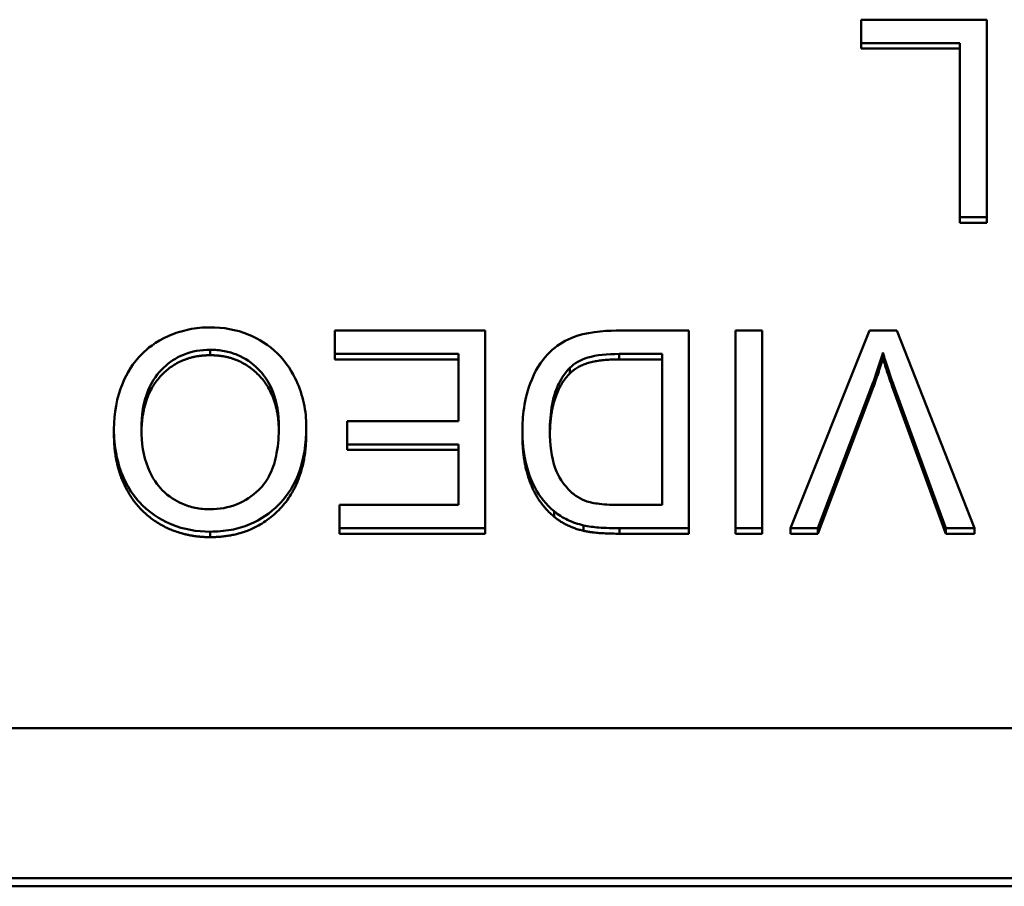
# Model space of a CAD drawing. Header units: inches. Extents: x 7.4 to 53, y 27.5 to 52.4.
# Tile 124 of 128: x 50.615 to 50.957, y 50.621 to 50.923. Entities that reach past the tile are written whole.
import ezdxf

# ---------------------------------------------------------------- set-up
doc = ezdxf.new("R2010")
doc.units = ezdxf.units.IN
doc.header["$MEASUREMENT"] = 0
doc.layers.add('Visible Edges(ANSI)', color=7, linetype='Continuous', lineweight=50)
doc.layers.add('Visible Tangent Edges(ANSI)', color=7, linetype='Continuous', lineweight=50)

msp = doc.modelspace()

# ---------------------------------------------------------------- linework, layer by layer
at = {"layer": 'Visible Edges(ANSI)'}
for p, q in [((50.95133, 50.92263), (50.90758, 50.92263)), ((50.90758, 50.92263), (50.90758, 50.91451)), ((50.95133, 50.85391), (50.95133, 50.92263)), ((50.90758, 50.91451), (50.94204, 50.91451)), ((50.90758, 50.91261), (50.90758, 50.91451)), ((50.94204, 50.91261), (50.90758, 50.91261)), ((50.94204, 50.91451), (50.94204, 50.85391)), ((50.94204, 50.85391), (50.95133, 50.85391)), ((50.94204, 50.85201), (50.94204, 50.85391)), ((50.95133, 50.85201), (50.95133, 50.85391)), ((50.95133, 50.85201), (50.94204, 50.85201)), ((50.77676, 50.81448), (50.72447, 50.81448)), ((50.72447, 50.81448), (50.72447, 50.80636)), ((50.77676, 50.74575), (50.77676, 50.81448)), ((50.84761, 50.81448), (50.82232, 50.81448)), ((50.84761, 50.74575), (50.84761, 50.81448)), ((50.87317, 50.81448), (50.86388, 50.81448)), ((50.86388, 50.81448), (50.86388, 50.74575)), ((50.87317, 50.74575), (50.87317, 50.81448)), ((50.91051, 50.81448), (50.88309, 50.74575)), ((50.92006, 50.81448), (50.91051, 50.81448)), ((50.94711, 50.74575), (50.92006, 50.81448)), ((50.72447, 50.80636), (50.76747, 50.80636)), ((50.72447, 50.80446), (50.72447, 50.80636)), ((50.76747, 50.80636), (50.76747, 50.783)), ((50.82339, 50.80636), (50.83833, 50.80636)), ((50.83833, 50.80636), (50.83833, 50.75387)), ((50.91521, 50.80498), (50.91521, 50.80688)), ((50.76747, 50.80446), (50.72447, 50.80446)), ((50.80626, 50.79964), (50.80626, 50.80154)), ((50.83833, 50.80446), (50.82339, 50.80446)), ((50.89253, 50.74575), (50.91147, 50.79567)), ((50.91889, 50.79567), (50.93708, 50.74575)), ((50.91147, 50.79377), (50.89253, 50.74385)), ((50.93708, 50.74385), (50.91889, 50.79377)), ((50.71449, 50.77911), (50.71449, 50.78101)), ((50.76747, 50.783), (50.72868, 50.783)), ((50.72868, 50.783), (50.72868, 50.77488)), ((50.64753, 50.77832), (50.64753, 50.78022)), ((50.78972, 50.77785), (50.78972, 50.77975)), ((50.72868, 50.77488), (50.76747, 50.77488)), ((50.72868, 50.77298), (50.72868, 50.77488)), ((50.76747, 50.77488), (50.76747, 50.75387)), ((50.76747, 50.77298), (50.72868, 50.77298)), ((50.76747, 50.75387), (50.72607, 50.75387)), ((50.72607, 50.75387), (50.72607, 50.74575)), ((50.83833, 50.75387), (50.8236, 50.75387)), ((50.80076, 50.74977), (50.80076, 50.75167)), ((50.72607, 50.74575), (50.77676, 50.74575)), ((50.72607, 50.74385), (50.72607, 50.74575)), ((50.77676, 50.74385), (50.72607, 50.74385)), ((50.77676, 50.74385), (50.77676, 50.74575)), ((50.82349, 50.74575), (50.84761, 50.74575)), ((50.84761, 50.74385), (50.82349, 50.74385)), ((50.84761, 50.74385), (50.84761, 50.74575)), ((50.86388, 50.74575), (50.87317, 50.74575)), ((50.86388, 50.74385), (50.86388, 50.74575)), ((50.87317, 50.74385), (50.86388, 50.74385)), ((50.87317, 50.74385), (50.87317, 50.74575)), ((50.88309, 50.74575), (50.89253, 50.74575)), ((50.88309, 50.74385), (50.88309, 50.74575)), ((50.89253, 50.74385), (50.88309, 50.74385)), ((50.89253, 50.74385), (50.89253, 50.74575)), ((50.93708, 50.74575), (50.94711, 50.74575)), ((50.93708, 50.74385), (50.93708, 50.74575)), ((50.94711, 50.74385), (50.93708, 50.74385)), ((50.94711, 50.74385), (50.94711, 50.74575)), ((51.31427, 50.67616), (49.72041, 50.67616)), ((51.33734, 50.62406), (49.69734, 50.62406)), ((51.33734, 50.62121), (49.69734, 50.62121))]:
    msp.add_line(p, q, dxfattribs=at)
for points, degree, knots in [([(50.68099, 50.81563), (50.6785, 50.81563), (50.67603, 50.81539), (50.67119, 50.81439), (50.66887, 50.81364), (50.66182, 50.81055), (50.65892, 50.80802), (50.6541, 50.80328), (50.65197, 50.79955), (50.64843, 50.79112), (50.64753, 50.78573), (50.64753, 50.78022)], 3, [-0.09545269, -0.09545269, -0.09545269, -0.09545269, -0.08943102, -0.08943102, -0.0834784, -0.0834784, -0.07076079, -0.07076079, -0.04272432, -0.04272432, 0, 0, 0, 0]), ([(50.71449, 50.78101), (50.71449, 50.78377), (50.71421, 50.78652), (50.71305, 50.79191), (50.71218, 50.79451), (50.70976, 50.79982), (50.70777, 50.80331), (50.70148, 50.80939), (50.69802, 50.81163), (50.69005, 50.81488), (50.68558, 50.81563), (50.68099, 50.81563)], 3, [-0.1682322, -0.1682322, -0.1682322, -0.1682322, -0.1351873, -0.1351873, -0.1023597, -0.1023597, -0.0657531, -0.0657531, -0.0349902, -0.0349902, 0, 0, 0, 0]), ([(50.82232, 50.81448), (50.81782, 50.81448), (50.81194, 50.81404), (50.80383, 50.81073), (50.80146, 50.80918), (50.79711, 50.80486), (50.79488, 50.80208), (50.79012, 50.79058), (50.78972, 50.78398), (50.78972, 50.77975)], 3, [-0.1200795, -0.1200795, -0.1200795, -0.1200795, -0.0782796, -0.0782796, -0.0553638, -0.0553638, -0.0328697, -0.0328697, 0, 0, 0, 0]), ([(50.65708, 50.78012), (50.65708, 50.78485), (50.65772, 50.78973), (50.66097, 50.79727), (50.66276, 50.79965), (50.6668, 50.80352), (50.66911, 50.80506), (50.6747, 50.80732), (50.67783, 50.80783), (50.68104, 50.80783)], 3, [-0.09679235, -0.09679235, -0.09679235, -0.09679235, -0.06739595, -0.06739595, -0.04602454, -0.04602454, -0.02441336, -0.02441336, 0, 0, 0, 0]), ([(50.68104, 50.80593), (50.67058, 50.80593), (50.65733, 50.79179), (50.65709, 50.77918)], 2, [0, 0, 0, 1, 1.963372, 1.963372, 1.963372]), ([(50.68104, 50.80783), (50.68269, 50.80783), (50.68434, 50.80769), (50.68751, 50.80709), (50.68901, 50.80665), (50.69322, 50.80488), (50.69564, 50.8032), (50.69925, 50.79957), (50.70129, 50.79714), (50.70437, 50.78949), (50.70494, 50.78527), (50.70494, 50.78111)], 3, [-0.1546798, -0.1546798, -0.1546798, -0.1546798, -0.1305725, -0.1305725, -0.1076542, -0.1076542, -0.063798, -0.063798, -0.0323126, -0.0323126, 0, 0, 0, 0]), ([(50.70493, 50.78007), (50.7047, 50.79187), (50.69134, 50.80593), (50.68104, 50.80593)], 2, [0.034718, 0.034718, 0.034718, 1, 2, 2, 2]), ([(50.80626, 50.80154), (50.80706, 50.80234), (50.80798, 50.80302), (50.81031, 50.80435), (50.81165, 50.80483), (50.81542, 50.80603), (50.81928, 50.80636), (50.82339, 50.80636)], 3, [-0.04708302, -0.04708302, -0.04708302, -0.04708302, -0.04035783, -0.04035783, -0.03126514, -0.03126514, 0, 0, 0, 0]), ([(50.91147, 50.79567), (50.91218, 50.79753), (50.91285, 50.7994), (50.91409, 50.80313), (50.91467, 50.805), (50.91521, 50.80688)], 3, [-0.03052476, -0.03052476, -0.03052476, -0.03052476, -0.01515726, -0.01515726, 0, 0, 0, 0]), ([(50.91521, 50.80688), (50.91573, 50.80507), (50.91629, 50.80325), (50.91751, 50.79952), (50.91819, 50.79759), (50.91889, 50.79567)], 3, [-0.03042318, -0.03042318, -0.03042318, -0.03042318, -0.0157987, -0.0157987, 0, 0, 0, 0]), ([(50.79927, 50.77959), (50.79927, 50.78264), (50.79948, 50.78578), (50.8007, 50.79213), (50.80162, 50.79439), (50.80336, 50.79802), (50.80462, 50.79993), (50.80626, 50.80154)], 3, [-0.04322359, -0.04322359, -0.04322359, -0.04322359, -0.03115537, -0.03115537, -0.01763793, -0.01763793, 0, 0, 0, 0]), ([(50.80626, 50.79964), (50.80295, 50.79639), (50.79938, 50.78583), (50.79928, 50.77865)], 2, [0, 0, 0, 1, 1.938197, 1.938197, 1.938197]), ([(50.70494, 50.78111), (50.70494, 50.77803), (50.70473, 50.77486), (50.7037, 50.76932), (50.70297, 50.76681), (50.70086, 50.76247), (50.69958, 50.76062), (50.69575, 50.757), (50.69317, 50.75527), (50.68736, 50.7529), (50.6842, 50.75235), (50.68093, 50.75235)], 3, [-0.1091134, -0.1091134, -0.1091134, -0.1091134, -0.0852016, -0.0852016, -0.0653463, -0.0653463, -0.0478786, -0.0478786, -0.0248683, -0.0248683, 0, 0, 0, 0]), ([(50.68099, 50.74455), (50.68343, 50.74455), (50.68588, 50.74475), (50.69055, 50.74562), (50.69274, 50.74626), (50.69866, 50.74874), (50.70198, 50.75103), (50.70677, 50.75586), (50.70954, 50.75912), (50.71372, 50.76957), (50.71449, 50.77533), (50.71449, 50.78101)], 3, [-0.2269139, -0.2269139, -0.2269139, -0.2269139, -0.1883472, -0.1883472, -0.1521264, -0.1521264, -0.0871063, -0.0871063, -0.0440243, -0.0440243, 0, 0, 0, 0]), ([(50.64753, 50.78022), (50.64753, 50.77724), (50.64779, 50.77427), (50.64891, 50.76859), (50.64973, 50.76592), (50.65295, 50.75867), (50.65545, 50.75569), (50.66116, 50.75002), (50.6652, 50.74805), (50.67189, 50.74532), (50.67637, 50.74455), (50.68099, 50.74455)], 3, [-0.07681568, -0.07681568, -0.07681568, -0.07681568, -0.0708986, -0.0708986, -0.06534204, -0.06534204, -0.05518146, -0.05518146, -0.0351539, -0.0351539, 0, 0, 0, 0]), ([(50.68093, 50.75235), (50.67922, 50.75235), (50.67751, 50.75251), (50.67421, 50.75318), (50.67264, 50.75368), (50.66914, 50.75524), (50.66665, 50.75668), (50.66278, 50.76062), (50.66091, 50.76303), (50.65772, 50.77097), (50.65708, 50.77556), (50.65708, 50.78012)], 3, [-0.1797127, -0.1797127, -0.1797127, -0.1797127, -0.1447044, -0.1447044, -0.1108661, -0.1108661, -0.066223, -0.066223, -0.0353474, -0.0353474, 0, 0, 0, 0]), ([(50.78972, 50.77975), (50.78972, 50.77612), (50.79004, 50.77247), (50.79156, 50.76554), (50.79265, 50.76251), (50.79579, 50.75667), (50.798, 50.75394), (50.80076, 50.75167)], 3, [-0.07618913, -0.07618913, -0.07618913, -0.07618913, -0.05129348, -0.05129348, -0.02748299, -0.02748299, 0, 0, 0, 0]), ([(50.81165, 50.75529), (50.81045, 50.75574), (50.80933, 50.75633), (50.80718, 50.75784), (50.80619, 50.75875), (50.80394, 50.76127), (50.80235, 50.76331), (50.79975, 50.77047), (50.79927, 50.77502), (50.79927, 50.77959)], 3, [-0.1050644, -0.1050644, -0.1050644, -0.1050644, -0.0860517, -0.0860517, -0.0659504, -0.0659504, -0.0354965, -0.0354965, 0, 0, 0, 0]), ([(50.8236, 50.75387), (50.8213, 50.75387), (50.81879, 50.75396), (50.81479, 50.75443), (50.81306, 50.75475), (50.81165, 50.75529)], 3, [-0.0269249, -0.0269249, -0.0269249, -0.0269249, -0.01152465, -0.01152465, 0, 0, 0, 0]), ([(50.80076, 50.75167), (50.80219, 50.75047), (50.80375, 50.74947), (50.80721, 50.74781), (50.80908, 50.74718), (50.81101, 50.74675)], 3, [-0.02936972, -0.02936972, -0.02936972, -0.02936972, -0.01506774, -0.01506774, 0, 0, 0, 0]), ([(50.81101, 50.74675), (50.81268, 50.74636), (50.81458, 50.74614), (50.81864, 50.74581), (50.82114, 50.74575), (50.82349, 50.74575)], 3, [-0.03094406, -0.03094406, -0.03094406, -0.03094406, -0.01790256, -0.01790256, 0, 0, 0, 0])]:
    msp.add_open_spline(points, degree=degree, knots=knots, dxfattribs=at)
for points in [[(50.91521, 50.80498), (50.91361, 50.79938), (50.91147, 50.79377)], [(50.91889, 50.79377), (50.9167, 50.79975), (50.91521, 50.80498)], [(50.82339, 50.80446), (50.81645, 50.80446), (50.80855, 50.80195), (50.80626, 50.79964)], [(50.68099, 50.74265), (50.67127, 50.74265), (50.6557, 50.75176), (50.64753, 50.768), (50.64753, 50.77832)], [(50.71449, 50.77911), (50.71449, 50.76198), (50.69576, 50.74265), (50.68099, 50.74265)], [(50.80076, 50.74977), (50.79522, 50.75433), (50.78972, 50.76863), (50.78972, 50.77785)], [(50.81101, 50.74485), (50.80498, 50.74621), (50.80076, 50.74977)], [(50.82349, 50.74385), (50.81533, 50.74385), (50.81101, 50.74485)]]:
    msp.add_open_spline(points, degree=2, dxfattribs=at)
at = {"layer": 'Visible Tangent Edges(ANSI)'}
for p, q in [((50.68104, 50.80593), (50.68104, 50.80783)), ((50.82339, 50.80446), (50.82339, 50.80636)), ((50.91147, 50.79377), (50.91147, 50.79567)), ((50.91889, 50.79377), (50.91889, 50.79567)), ((50.81101, 50.74485), (50.81101, 50.74675)), ((50.68099, 50.74265), (50.68099, 50.74455)), ((50.82349, 50.74385), (50.82349, 50.74575))]:
    msp.add_line(p, q, dxfattribs=at)

doc.saveas('drawing.dxf')
